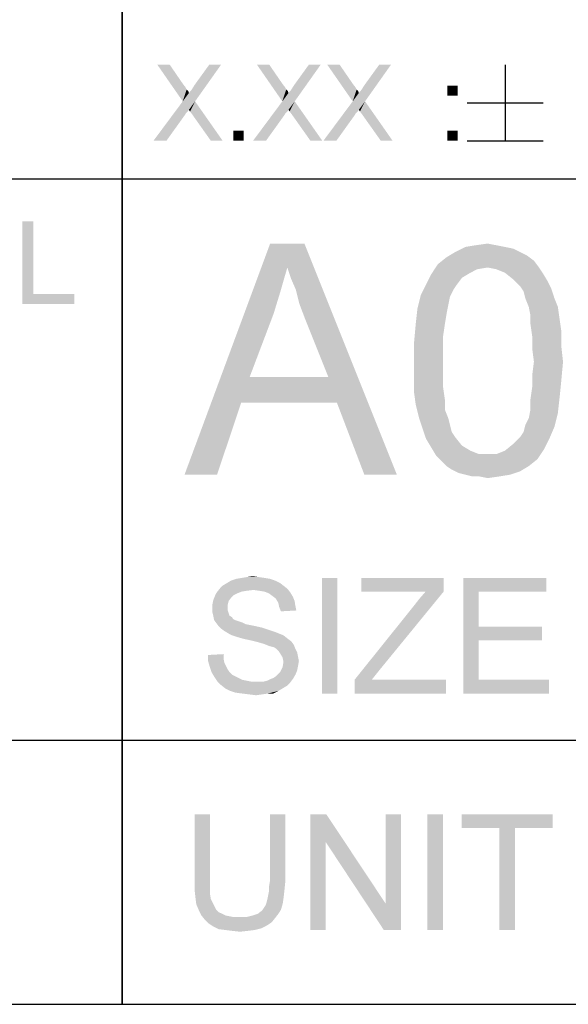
# Model space of a CAD drawing. Extents: x 0 to 1189, y 0 to 841.
# Tile 48 of 96: x 1034 to 1051, y 15 to 45. Entities that reach past the tile are written whole.
import ezdxf

# ---------------------------------------------------------------- set-up
doc = ezdxf.new("R2010")
doc.units = 0
doc.header["$LTSCALE"] = 65.395
doc.layers.get('0').update_dxf_attribs({"linetype": 'CONTINUOUS'})

msp = doc.modelspace()

# ---------------------------------------------------------------- linework, layer by layer
at = {"color": 3, "linetype": 'Continuous'}
for p, q in [((1037, 15), (1037, 90)), ((1037, 40), (1037, 70)), ((1037, 70), (1037, 40)), ((909, 40), (1160, 40)), ((909, 40), (1037, 40)), ((909, 40), (1174, 40)), ((1037, 40), (1174, 40)), ((1037, 40), (1037, 23)), ((909, 23), (1160, 23)), ((909, 23), (1160, 23)), ((909, 23), (1160, 23)), ((1037, 23), (1037, 15)), ((15, 15), (1174, 15)), ((909, 15), (1160, 15))]:
    msp.add_line(p, q, dxfattribs=at)
at = {"color": 6, "linetype": 'Continuous'}
for p, q in [((1048.602, 43.45), (1048.602, 41.15)), ((1047.452, 42.3), (1049.752, 42.3)), ((1047.452, 41.15), (1049.752, 41.15))]:
    msp.add_line(p, q, dxfattribs=at)
for points in [[(1038.446, 43.45), (1038.838, 42.343), (1038.071, 43.45)], [(1038.446, 43.45), (1038.855, 42.854), (1038.838, 42.343)], [(1038.838, 42.343), (1039.025, 42.598), (1039.996, 43.45)], [(1038.838, 42.343), (1039.996, 43.45), (1039.212, 42.343)], [(1039.025, 42.598), (1039.11, 42.7), (1039.996, 43.45)], [(1039.11, 42.7), (1039.195, 42.837), (1039.996, 43.45)], [(1039.996, 43.45), (1039.195, 42.837), (1039.638, 43.45)], [(1041.461, 43.45), (1041.853, 42.343), (1041.087, 43.45)], [(1041.461, 43.45), (1041.87, 42.854), (1041.853, 42.343)], [(1041.853, 42.343), (1042.041, 42.598), (1043.012, 43.45)], [(1041.853, 42.343), (1043.012, 43.45), (1042.228, 42.343)], [(1042.041, 42.598), (1042.126, 42.7), (1043.012, 43.45)], [(1042.126, 42.7), (1042.211, 42.837), (1043.012, 43.45)], [(1043.012, 43.45), (1042.211, 42.837), (1042.654, 43.45)], [(1043.591, 43.45), (1043.983, 42.343), (1043.216, 43.45)], [(1043.591, 43.45), (1044, 42.854), (1043.983, 42.343)], [(1043.983, 42.343), (1044.17, 42.598), (1045.141, 43.45)], [(1043.983, 42.343), (1045.141, 43.45), (1044.358, 42.343)], [(1044.17, 42.598), (1044.255, 42.7), (1045.141, 43.45)], [(1044.255, 42.7), (1044.341, 42.837), (1045.141, 43.45)], [(1045.141, 43.45), (1044.341, 42.837), (1044.784, 43.45)], [(1038.855, 42.854), (1038.923, 42.769), (1038.838, 42.343)], [(1038.923, 42.769), (1038.957, 42.7), (1038.838, 42.343)], [(1038.957, 42.7), (1039.008, 42.649), (1038.838, 42.343)], [(1039.008, 42.649), (1039.025, 42.598), (1038.838, 42.343)], [(1041.87, 42.854), (1041.938, 42.769), (1041.853, 42.343)], [(1041.938, 42.769), (1041.972, 42.7), (1041.853, 42.343)], [(1041.972, 42.7), (1042.024, 42.649), (1041.853, 42.343)], [(1042.024, 42.649), (1042.041, 42.598), (1041.853, 42.343)], [(1044, 42.854), (1044.068, 42.769), (1043.983, 42.343)], [(1044.068, 42.769), (1044.102, 42.7), (1043.983, 42.343)], [(1044.102, 42.7), (1044.153, 42.649), (1043.983, 42.343)], [(1044.153, 42.649), (1044.17, 42.598), (1043.983, 42.343)], [(1047.159, 42.82), (1046.852, 42.513), (1046.852, 42.82)], [(1046.852, 42.513), (1047.159, 42.82), (1047.159, 42.513)], [(1039.212, 42.343), (1039.025, 42.087), (1037.952, 41.15)], [(1039.212, 42.343), (1037.952, 41.15), (1038.838, 42.343)], [(1039.059, 42.036), (1039.025, 42.087), (1039.212, 42.343)], [(1039.11, 41.968), (1039.059, 42.036), (1039.212, 42.343)], [(1039.689, 41.15), (1039.11, 41.968), (1039.212, 42.343)], [(1039.689, 41.15), (1039.212, 42.343), (1040.047, 41.15)], [(1042.228, 42.343), (1042.041, 42.087), (1040.967, 41.15)], [(1042.228, 42.343), (1040.967, 41.15), (1041.853, 42.343)], [(1042.075, 42.036), (1042.041, 42.087), (1042.228, 42.343)], [(1042.126, 41.968), (1042.075, 42.036), (1042.228, 42.343)], [(1042.705, 41.15), (1042.126, 41.968), (1042.228, 42.343)], [(1042.705, 41.15), (1042.228, 42.343), (1043.063, 41.15)], [(1044.358, 42.343), (1044.17, 42.087), (1043.097, 41.15)], [(1044.358, 42.343), (1043.097, 41.15), (1043.983, 42.343)], [(1044.204, 42.036), (1044.17, 42.087), (1044.358, 42.343)], [(1044.255, 41.968), (1044.204, 42.036), (1044.358, 42.343)], [(1044.835, 41.15), (1044.255, 41.968), (1044.358, 42.343)], [(1044.835, 41.15), (1044.358, 42.343), (1045.192, 41.15)], [(1039.025, 42.087), (1038.991, 42.036), (1037.952, 41.15)], [(1042.041, 42.087), (1042.007, 42.036), (1040.967, 41.15)], [(1044.17, 42.087), (1044.136, 42.036), (1043.097, 41.15)], [(1038.991, 42.036), (1038.957, 42.002), (1037.952, 41.15)], [(1038.957, 42.002), (1038.923, 41.968), (1037.952, 41.15)], [(1038.923, 41.968), (1038.906, 41.934), (1037.952, 41.15)], [(1037.952, 41.15), (1038.906, 41.934), (1038.344, 41.15)], [(1042.007, 42.036), (1041.972, 42.002), (1040.967, 41.15)], [(1041.972, 42.002), (1041.938, 41.968), (1040.967, 41.15)], [(1041.938, 41.968), (1041.921, 41.934), (1040.967, 41.15)], [(1040.967, 41.15), (1041.921, 41.934), (1041.359, 41.15)], [(1044.136, 42.036), (1044.102, 42.002), (1043.097, 41.15)], [(1044.102, 42.002), (1044.068, 41.968), (1043.097, 41.15)], [(1044.068, 41.968), (1044.051, 41.934), (1043.097, 41.15)], [(1043.097, 41.15), (1044.051, 41.934), (1043.489, 41.15)], [(1040.678, 41.457), (1040.371, 41.15), (1040.371, 41.457)], [(1040.371, 41.15), (1040.678, 41.457), (1040.678, 41.15)], [(1047.159, 41.457), (1046.852, 41.15), (1046.852, 41.457)], [(1046.852, 41.15), (1047.159, 41.457), (1047.159, 41.15)]]:
    msp.add_solid(points, dxfattribs=at)
at = {"color": 1, "linetype": 'Continuous'}
for points in [[(1034.311, 38.711), (1034.311, 36.507), (1033.978, 36.211)], [(1034.311, 38.711), (1033.978, 36.211), (1033.978, 38.711)], [(1042.004, 37.311), (1038.892, 31.037), (1041.485, 38.037)], [(1041.485, 38.037), (1042.522, 38.037), (1042.004, 37.311)], [(1042.107, 37), (1042.004, 37.311), (1042.522, 38.037)], [(1042.263, 36.637), (1042.107, 37), (1042.522, 38.037)], [(1042.366, 36.223), (1042.263, 36.637), (1042.522, 38.037)], [(1042.522, 35.808), (1042.366, 36.223), (1042.522, 38.037)], [(1043.248, 33.993), (1042.522, 35.808), (1042.522, 38.037)], [(1043.507, 33.215), (1043.248, 33.993), (1042.522, 38.037)], [(1044.337, 31.037), (1043.507, 33.215), (1042.522, 38.037)], [(1044.337, 31.037), (1042.522, 38.037), (1045.322, 31.037)], [(1048.589, 37.934), (1048.848, 37.882), (1047.085, 37.778)], [(1048.589, 37.934), (1047.085, 37.778), (1047.396, 37.934)], [(1047.085, 37.778), (1048.848, 37.882), (1049.055, 37.778)], [(1048.329, 37.986), (1047.396, 37.934), (1047.707, 37.986)], [(1047.396, 37.934), (1048.329, 37.986), (1048.589, 37.934)], [(1047.707, 37.986), (1048.07, 38.037), (1048.329, 37.986)], [(1049.47, 37.519), (1046.566, 37.415), (1046.826, 37.623)], [(1049.055, 37.778), (1049.263, 37.674), (1046.826, 37.623)], [(1049.055, 37.778), (1046.826, 37.623), (1047.085, 37.778)], [(1046.826, 37.623), (1049.263, 37.674), (1049.47, 37.519)], [(1042.004, 37.311), (1041.796, 36.586), (1038.892, 31.037)], [(1048.07, 37.311), (1046.359, 37.104), (1046.566, 37.415)], [(1048.07, 37.311), (1047.759, 37.26), (1046.359, 37.104)], [(1048.07, 37.311), (1046.566, 37.415), (1049.47, 37.519)], [(1048.07, 37.311), (1049.47, 37.519), (1049.626, 37.311)], [(1049.626, 37.311), (1048.329, 37.26), (1048.07, 37.311)], [(1048.589, 37.156), (1048.329, 37.26), (1049.626, 37.311)], [(1048.589, 37.156), (1049.626, 37.311), (1049.729, 37.156)], [(1047.292, 37), (1046.204, 36.793), (1046.359, 37.104)], [(1046.204, 36.793), (1047.292, 37), (1047.137, 36.793)], [(1047.759, 37.26), (1047.552, 37.156), (1046.359, 37.104)], [(1046.359, 37.104), (1047.552, 37.156), (1047.292, 37)], [(1049.729, 37.156), (1048.848, 36.949), (1048.589, 37.156)], [(1048.848, 36.949), (1049.729, 37.156), (1049.885, 36.897)], [(1047.137, 36.793), (1047.033, 36.637), (1046.048, 36.482)], [(1047.137, 36.793), (1046.048, 36.482), (1046.204, 36.793)], [(1049.885, 36.897), (1049.055, 36.741), (1048.848, 36.949)], [(1049.055, 36.741), (1049.885, 36.897), (1049.989, 36.689)], [(1049.989, 36.689), (1049.159, 36.586), (1049.055, 36.741)], [(1049.211, 36.378), (1049.159, 36.586), (1049.989, 36.689)], [(1049.211, 36.378), (1049.989, 36.689), (1050.092, 36.378)], [(1034.311, 36.507), (1035.552, 36.507), (1033.978, 36.211)], [(1033.978, 36.211), (1035.552, 36.507), (1035.552, 36.211)], [(1041.796, 36.586), (1041.589, 35.911), (1038.892, 31.037)], [(1046.929, 36.43), (1045.944, 36.067), (1046.048, 36.482)], [(1046.929, 36.43), (1046.878, 36.171), (1045.944, 36.067)], [(1046.048, 36.482), (1047.033, 36.637), (1046.929, 36.43)], [(1050.092, 36.378), (1049.315, 36.119), (1049.211, 36.378)], [(1049.315, 36.119), (1050.092, 36.378), (1050.196, 36.119)], [(1045.944, 36.067), (1046.878, 36.171), (1046.826, 35.911)], [(1050.196, 36.119), (1049.366, 35.86), (1049.315, 36.119)], [(1049.366, 35.86), (1050.196, 36.119), (1050.248, 35.756)], [(1041.589, 35.911), (1040.863, 33.993), (1038.892, 31.037)], [(1046.826, 35.911), (1045.892, 35.6), (1045.944, 36.067)], [(1045.892, 35.6), (1046.826, 35.911), (1046.774, 35.6)], [(1050.248, 35.756), (1049.366, 35.6), (1049.366, 35.86)], [(1046.774, 35.6), (1046.722, 35.237), (1045.841, 35.03)], [(1046.774, 35.6), (1045.841, 35.03), (1045.892, 35.6)], [(1049.366, 35.6), (1050.248, 35.756), (1050.3, 35.393)], [(1050.3, 35.393), (1049.418, 35.237), (1049.366, 35.6)], [(1045.841, 35.03), (1046.722, 35.237), (1046.722, 34.874)], [(1049.418, 35.237), (1050.3, 35.393), (1050.3, 34.926)], [(1050.3, 34.926), (1049.418, 34.874), (1049.418, 35.237)], [(1046.722, 34.874), (1045.841, 34.46), (1045.841, 35.03)], [(1049.47, 34.46), (1049.418, 34.874), (1050.3, 34.926)], [(1049.47, 34.46), (1050.3, 34.926), (1050.352, 34.46)], [(1045.841, 34.46), (1046.722, 34.874), (1046.722, 34.46)], [(1046.722, 34.46), (1046.722, 34.045), (1045.841, 33.993)], [(1046.722, 34.46), (1045.841, 33.993), (1045.841, 34.46)], [(1050.352, 34.46), (1049.418, 34.045), (1049.47, 34.46)], [(1049.418, 34.045), (1050.352, 34.46), (1050.3, 33.889)], [(1040.863, 33.993), (1040.604, 33.215), (1038.892, 31.037)], [(1040.863, 33.993), (1043.248, 33.993), (1040.604, 33.215)], [(1043.507, 33.215), (1040.604, 33.215), (1043.248, 33.993)], [(1045.841, 33.993), (1046.722, 34.045), (1046.722, 33.682)], [(1046.722, 33.682), (1045.841, 33.526), (1045.841, 33.993)], [(1050.3, 33.889), (1049.418, 33.682), (1049.418, 34.045)], [(1049.418, 33.682), (1050.3, 33.889), (1050.248, 33.371)], [(1045.841, 33.526), (1046.722, 33.682), (1046.774, 33.319)], [(1046.774, 33.319), (1045.892, 33.163), (1045.841, 33.526)], [(1050.248, 33.371), (1049.366, 33.319), (1049.418, 33.682)], [(1038.892, 31.037), (1040.604, 33.215), (1039.878, 31.037)], [(1045.892, 33.163), (1046.774, 33.319), (1046.774, 33.008)], [(1046.774, 33.008), (1045.996, 32.749), (1045.892, 33.163)], [(1049.366, 33.008), (1049.366, 33.319), (1050.248, 33.371)], [(1049.366, 33.008), (1050.248, 33.371), (1050.196, 32.904)], [(1045.996, 32.749), (1046.774, 33.008), (1046.878, 32.749)], [(1049.211, 32.541), (1049.315, 32.749), (1050.196, 32.904)], [(1049.211, 32.541), (1050.196, 32.904), (1050.092, 32.489)], [(1050.196, 32.904), (1049.315, 32.749), (1049.366, 33.008)], [(1046.878, 32.749), (1046.1, 32.437), (1045.996, 32.749)], [(1046.878, 32.749), (1046.929, 32.541), (1046.1, 32.437)], [(1046.1, 32.437), (1046.929, 32.541), (1046.981, 32.334)], [(1050.092, 32.489), (1049.159, 32.334), (1049.211, 32.541)], [(1046.981, 32.334), (1046.204, 32.126), (1046.1, 32.437)], [(1046.981, 32.334), (1047.085, 32.178), (1046.204, 32.126)], [(1049.055, 32.178), (1049.159, 32.334), (1050.092, 32.489)], [(1049.055, 32.178), (1050.092, 32.489), (1049.937, 32.126)], [(1046.204, 32.126), (1047.085, 32.178), (1047.292, 31.919)], [(1047.292, 31.919), (1046.359, 31.867), (1046.204, 32.126)], [(1046.359, 31.867), (1047.292, 31.919), (1047.552, 31.763)], [(1049.781, 31.815), (1048.589, 31.763), (1048.848, 31.971)], [(1049.937, 32.126), (1048.848, 31.971), (1049.055, 32.178)], [(1048.848, 31.971), (1049.937, 32.126), (1049.781, 31.815)], [(1047.552, 31.763), (1046.515, 31.608), (1046.359, 31.867)], [(1047.552, 31.763), (1047.811, 31.66), (1046.515, 31.608)], [(1048.07, 31.66), (1048.329, 31.66), (1046.515, 31.608)], [(1047.811, 31.66), (1048.07, 31.66), (1046.515, 31.608)], [(1049.574, 31.504), (1046.515, 31.608), (1048.329, 31.66)], [(1049.574, 31.504), (1046.67, 31.452), (1046.515, 31.608)], [(1048.329, 31.66), (1048.589, 31.763), (1049.781, 31.815)], [(1048.329, 31.66), (1049.781, 31.815), (1049.574, 31.504)], [(1046.826, 31.297), (1046.67, 31.452), (1049.574, 31.504)], [(1046.826, 31.297), (1049.574, 31.504), (1049.315, 31.297)], [(1049.315, 31.297), (1046.981, 31.193), (1046.826, 31.297)], [(1046.981, 31.193), (1049.315, 31.297), (1049.055, 31.141)], [(1049.055, 31.141), (1047.189, 31.089), (1046.981, 31.193)], [(1047.396, 31.037), (1047.189, 31.089), (1049.055, 31.141)], [(1047.396, 31.037), (1049.055, 31.141), (1048.744, 31.037)], [(1048.744, 31.037), (1047.604, 30.986), (1047.396, 31.037)], [(1047.811, 30.986), (1047.604, 30.986), (1048.744, 31.037)], [(1047.811, 30.986), (1048.744, 31.037), (1048.433, 30.986)], [(1048.433, 30.986), (1048.07, 30.934), (1047.811, 30.986)], [(1041.784, 27.756), (1040.047, 27.678), (1040.176, 27.756)], [(1040.047, 27.678), (1041.784, 27.756), (1041.887, 27.678)], [(1041.628, 27.833), (1040.176, 27.756), (1040.306, 27.833)], [(1040.176, 27.756), (1041.628, 27.833), (1041.784, 27.756)], [(1041.473, 27.885), (1040.306, 27.833), (1040.462, 27.885)], [(1040.306, 27.833), (1041.473, 27.885), (1041.628, 27.833)], [(1041.317, 27.911), (1040.462, 27.885), (1040.617, 27.911)], [(1040.462, 27.885), (1041.317, 27.911), (1041.473, 27.885)], [(1041.136, 27.937), (1040.617, 27.911), (1040.773, 27.937)], [(1040.617, 27.911), (1041.136, 27.937), (1041.317, 27.911)], [(1040.773, 27.937), (1040.954, 27.963), (1041.136, 27.937)], [(1043.521, 27.911), (1043.054, 24.411), (1043.054, 27.911)], [(1043.054, 24.411), (1043.521, 27.911), (1043.521, 24.411)], [(1046.736, 27.911), (1044.247, 27.496), (1044.247, 27.911)], [(1046.191, 27.496), (1044.247, 27.496), (1046.736, 27.911)], [(1046.191, 27.496), (1046.736, 27.911), (1046.736, 27.496)], [(1047.332, 27.911), (1049.847, 27.911), (1047.799, 27.496)], [(1047.799, 27.496), (1047.332, 24.411), (1047.332, 27.911)], [(1047.799, 27.496), (1049.847, 27.911), (1049.847, 27.496)], [(1040.487, 27.444), (1039.813, 27.367), (1039.865, 27.47)], [(1040.487, 27.444), (1040.384, 27.393), (1039.813, 27.367)], [(1040.98, 27.548), (1039.865, 27.47), (1039.969, 27.6)], [(1040.98, 27.548), (1040.773, 27.522), (1039.865, 27.47)], [(1040.773, 27.522), (1040.617, 27.496), (1039.865, 27.47)], [(1039.865, 27.47), (1040.617, 27.496), (1040.487, 27.444)], [(1041.887, 27.678), (1039.969, 27.6), (1040.047, 27.678)], [(1039.969, 27.6), (1041.887, 27.678), (1042.017, 27.574)], [(1039.969, 27.6), (1042.017, 27.574), (1040.98, 27.548)], [(1041.162, 27.522), (1040.98, 27.548), (1042.017, 27.574)], [(1041.317, 27.496), (1041.162, 27.522), (1042.017, 27.574)], [(1041.317, 27.496), (1042.017, 27.574), (1042.095, 27.47)], [(1042.095, 27.47), (1041.447, 27.444), (1041.317, 27.496)], [(1041.55, 27.367), (1041.447, 27.444), (1042.095, 27.47)], [(1041.55, 27.367), (1042.095, 27.47), (1042.173, 27.341)], [(1045.828, 27.056), (1046.736, 27.496), (1044.765, 25.085)], [(1045.828, 27.056), (1046.01, 27.289), (1046.736, 27.496)], [(1046.736, 27.496), (1046.01, 27.289), (1046.191, 27.496)], [(1047.799, 27.496), (1047.799, 26.433), (1047.332, 24.411)], [(1040.228, 27.211), (1039.736, 27.107), (1039.762, 27.237)], [(1039.736, 27.107), (1040.228, 27.211), (1040.202, 27.107)], [(1040.306, 27.315), (1039.762, 27.237), (1039.813, 27.367)], [(1039.762, 27.237), (1040.306, 27.315), (1040.228, 27.211)], [(1039.813, 27.367), (1040.384, 27.393), (1040.306, 27.315)], [(1042.173, 27.341), (1041.654, 27.289), (1041.55, 27.367)], [(1041.654, 27.289), (1042.173, 27.341), (1042.225, 27.211)], [(1042.225, 27.211), (1041.732, 27.159), (1041.654, 27.289)], [(1041.732, 27.159), (1042.225, 27.211), (1042.25, 27.056)], [(1042.25, 27.056), (1041.758, 27.03), (1041.732, 27.159)], [(1040.202, 27.107), (1040.202, 27.004), (1039.736, 26.978)], [(1040.202, 27.107), (1039.736, 26.978), (1039.736, 27.107)], [(1039.736, 26.978), (1040.202, 27.004), (1040.202, 26.926)], [(1040.202, 26.926), (1039.736, 26.874), (1039.736, 26.978)], [(1039.736, 26.874), (1040.202, 26.926), (1040.228, 26.848)], [(1040.228, 26.848), (1039.762, 26.77), (1039.736, 26.874)], [(1039.762, 26.77), (1040.228, 26.848), (1040.254, 26.77)], [(1041.758, 27.03), (1042.25, 27.056), (1042.276, 26.926)], [(1042.276, 26.926), (1041.81, 26.9), (1041.758, 27.03)], [(1044.765, 25.085), (1044.039, 24.826), (1045.828, 27.056)], [(1040.254, 26.77), (1039.787, 26.641), (1039.762, 26.77)], [(1040.254, 26.77), (1040.332, 26.719), (1039.787, 26.641)], [(1040.332, 26.719), (1040.358, 26.667), (1039.787, 26.641)], [(1039.787, 26.641), (1040.358, 26.667), (1040.41, 26.641)], [(1040.41, 26.641), (1039.839, 26.563), (1039.787, 26.641)], [(1040.41, 26.641), (1040.487, 26.615), (1039.839, 26.563)], [(1040.487, 26.615), (1040.565, 26.589), (1039.839, 26.563)], [(1039.839, 26.563), (1040.565, 26.589), (1040.643, 26.563)], [(1040.643, 26.563), (1039.917, 26.459), (1039.839, 26.563)], [(1040.643, 26.563), (1040.747, 26.511), (1039.917, 26.459)], [(1040.747, 26.511), (1040.876, 26.485), (1039.917, 26.459)], [(1039.917, 26.459), (1040.876, 26.485), (1041.006, 26.459)], [(1041.006, 26.459), (1039.995, 26.381), (1039.917, 26.459)], [(1041.006, 26.459), (1041.239, 26.407), (1039.995, 26.381)], [(1039.995, 26.381), (1041.239, 26.407), (1041.473, 26.33)], [(1041.473, 26.33), (1040.099, 26.304), (1039.995, 26.381)], [(1040.099, 26.304), (1041.473, 26.33), (1041.628, 26.278)], [(1041.628, 26.278), (1040.228, 26.226), (1040.099, 26.304)], [(1040.228, 26.226), (1041.628, 26.278), (1041.758, 26.226)], [(1047.799, 26.433), (1047.799, 26.019), (1047.332, 24.411)], [(1047.799, 26.019), (1049.717, 26.433), (1049.717, 26.019)], [(1047.799, 26.433), (1049.717, 26.433), (1047.799, 26.019)], [(1041.758, 26.226), (1040.332, 26.174), (1040.228, 26.226)], [(1040.332, 26.174), (1041.758, 26.226), (1041.887, 26.174)], [(1041.887, 26.174), (1040.487, 26.122), (1040.332, 26.174)], [(1040.669, 26.07), (1040.487, 26.122), (1041.887, 26.174)], [(1040.669, 26.07), (1041.887, 26.174), (1042.017, 26.07)], [(1042.017, 26.07), (1040.902, 26.019), (1040.669, 26.07)], [(1040.902, 26.019), (1042.017, 26.07), (1042.121, 25.993)], [(1042.121, 25.993), (1041.11, 25.967), (1040.902, 26.019)], [(1041.291, 25.915), (1041.11, 25.967), (1042.121, 25.993)], [(1041.291, 25.915), (1042.121, 25.993), (1042.199, 25.889)], [(1047.799, 26.019), (1047.799, 24.826), (1047.332, 24.411)], [(1042.199, 25.889), (1041.421, 25.863), (1041.291, 25.915)], [(1041.499, 25.837), (1041.421, 25.863), (1042.199, 25.889)], [(1041.602, 25.811), (1041.499, 25.837), (1042.199, 25.889)], [(1041.68, 25.759), (1041.602, 25.811), (1042.199, 25.889)], [(1041.68, 25.759), (1042.199, 25.889), (1042.25, 25.759)], [(1042.25, 25.759), (1041.732, 25.707), (1041.68, 25.759)], [(1041.732, 25.707), (1042.25, 25.759), (1042.302, 25.656)], [(1042.302, 25.656), (1041.784, 25.63), (1041.732, 25.707)], [(1041.784, 25.63), (1042.302, 25.656), (1042.328, 25.526)], [(1039.606, 25.578), (1040.073, 25.604), (1040.073, 25.474)], [(1040.073, 25.474), (1039.606, 25.396), (1039.606, 25.578)], [(1039.606, 25.396), (1040.073, 25.474), (1040.099, 25.344)], [(1040.099, 25.344), (1039.658, 25.215), (1039.606, 25.396)], [(1040.099, 25.344), (1040.15, 25.241), (1039.658, 25.215)], [(1042.328, 25.526), (1041.862, 25.5), (1041.784, 25.63)], [(1041.862, 25.5), (1042.328, 25.526), (1042.354, 25.396)], [(1042.354, 25.396), (1041.887, 25.37), (1041.862, 25.5)], [(1042.328, 25.241), (1041.862, 25.215), (1041.887, 25.37)], [(1041.887, 25.37), (1042.354, 25.396), (1042.328, 25.241)], [(1039.658, 25.215), (1040.15, 25.241), (1040.202, 25.137)], [(1040.202, 25.137), (1039.71, 25.059), (1039.658, 25.215)], [(1039.71, 25.059), (1040.202, 25.137), (1040.254, 25.059)], [(1040.254, 25.059), (1039.787, 24.93), (1039.71, 25.059)], [(1040.254, 25.059), (1040.332, 24.981), (1039.787, 24.93)], [(1041.732, 25.007), (1041.784, 25.059), (1042.302, 25.111)], [(1041.732, 25.007), (1042.302, 25.111), (1042.25, 24.981)], [(1042.302, 25.111), (1041.784, 25.059), (1041.862, 25.215)], [(1041.862, 25.215), (1042.328, 25.241), (1042.302, 25.111)], [(1044.039, 24.826), (1044.765, 25.085), (1044.558, 24.826)], [(1039.787, 24.93), (1040.332, 24.981), (1040.436, 24.93)], [(1040.436, 24.93), (1039.891, 24.774), (1039.787, 24.93)], [(1040.436, 24.93), (1040.539, 24.878), (1039.891, 24.774)], [(1040.539, 24.878), (1040.643, 24.826), (1039.891, 24.774)], [(1040.643, 24.826), (1040.773, 24.8), (1039.891, 24.774)], [(1039.891, 24.774), (1040.773, 24.8), (1040.902, 24.774)], [(1040.902, 24.774), (1039.995, 24.67), (1039.891, 24.774)], [(1041.291, 24.774), (1042.095, 24.748), (1039.995, 24.67)], [(1041.162, 24.774), (1041.291, 24.774), (1039.995, 24.67)], [(1041.058, 24.774), (1041.162, 24.774), (1039.995, 24.67)], [(1040.902, 24.774), (1041.058, 24.774), (1039.995, 24.67)], [(1039.995, 24.67), (1042.095, 24.748), (1041.991, 24.644)], [(1041.291, 24.774), (1041.395, 24.8), (1042.173, 24.852)], [(1041.291, 24.774), (1042.173, 24.852), (1042.095, 24.748)], [(1042.173, 24.852), (1041.395, 24.8), (1041.499, 24.852)], [(1041.499, 24.852), (1041.576, 24.878), (1042.25, 24.981)], [(1041.499, 24.852), (1042.25, 24.981), (1042.173, 24.852)], [(1041.576, 24.878), (1041.654, 24.93), (1042.25, 24.981)], [(1042.25, 24.981), (1041.654, 24.93), (1041.732, 25.007)], [(1044.558, 24.826), (1046.813, 24.826), (1044.039, 24.411)], [(1044.558, 24.826), (1044.039, 24.411), (1044.039, 24.826)], [(1044.039, 24.411), (1046.813, 24.826), (1046.813, 24.411)], [(1047.799, 24.826), (1049.925, 24.826), (1047.332, 24.411)], [(1047.332, 24.411), (1049.925, 24.826), (1049.925, 24.411)], [(1041.991, 24.644), (1040.125, 24.567), (1039.995, 24.67)], [(1040.125, 24.567), (1041.991, 24.644), (1041.862, 24.567)], [(1041.862, 24.567), (1040.28, 24.489), (1040.125, 24.567)], [(1040.28, 24.489), (1041.862, 24.567), (1041.732, 24.489)], [(1041.732, 24.489), (1040.436, 24.437), (1040.28, 24.489)], [(1040.643, 24.411), (1040.436, 24.437), (1041.732, 24.489)], [(1041.421, 24.411), (1040.643, 24.411), (1041.732, 24.489)], [(1041.421, 24.411), (1041.732, 24.489), (1041.576, 24.411)], [(1041.421, 24.411), (1040.85, 24.385), (1040.643, 24.411)], [(1040.85, 24.385), (1041.421, 24.411), (1041.239, 24.385)], [(1041.239, 24.385), (1041.058, 24.359), (1040.85, 24.385)], [(1039.663, 20.75), (1039.197, 18.728), (1039.197, 20.75)], [(1039.197, 18.728), (1039.663, 20.75), (1039.663, 18.728)], [(1041.945, 20.75), (1041.478, 18.728), (1041.478, 20.75)], [(1041.478, 18.728), (1041.945, 20.75), (1041.945, 18.728)], [(1043.189, 20.75), (1043.163, 19.92), (1042.697, 17.25)], [(1043.189, 20.75), (1042.697, 17.25), (1042.697, 20.75)], [(1043.163, 19.92), (1043.189, 20.75), (1044.978, 18.054)], [(1044.926, 17.25), (1044.978, 18.054), (1045.445, 20.75)], [(1044.926, 17.25), (1045.445, 20.75), (1045.445, 17.25)], [(1045.445, 20.75), (1044.978, 18.054), (1044.978, 20.75)], [(1046.715, 20.75), (1046.248, 17.25), (1046.248, 20.75)], [(1046.248, 17.25), (1046.715, 20.75), (1046.715, 17.25)], [(1050.034, 20.75), (1047.285, 20.335), (1047.285, 20.75)], [(1048.426, 20.335), (1047.285, 20.335), (1050.034, 20.75)], [(1048.893, 20.335), (1048.426, 20.335), (1050.034, 20.75)], [(1048.893, 20.335), (1050.034, 20.75), (1050.034, 20.335)], [(1048.893, 20.335), (1048.426, 17.25), (1048.426, 20.335)], [(1048.426, 17.25), (1048.893, 20.335), (1048.893, 17.25)], [(1042.697, 17.25), (1043.163, 19.92), (1043.163, 17.25)], [(1044.978, 18.054), (1044.926, 17.25), (1043.163, 19.92)], [(1039.663, 18.728), (1039.663, 18.52), (1039.197, 18.469)], [(1039.663, 18.728), (1039.197, 18.469), (1039.197, 18.728)], [(1039.197, 18.469), (1039.663, 18.52), (1039.663, 18.339)], [(1041.945, 18.728), (1041.452, 18.572), (1041.478, 18.728)], [(1041.452, 18.572), (1041.945, 18.728), (1041.919, 18.469)], [(1041.919, 18.469), (1041.452, 18.443), (1041.452, 18.572)], [(1039.663, 18.339), (1039.222, 18.235), (1039.197, 18.469)], [(1039.222, 18.235), (1039.663, 18.339), (1039.689, 18.183)], [(1039.689, 18.183), (1039.248, 18.028), (1039.222, 18.235)], [(1041.374, 18.08), (1041.4, 18.183), (1041.893, 18.235)], [(1041.374, 18.08), (1041.893, 18.235), (1041.867, 18.054)], [(1041.893, 18.235), (1041.4, 18.183), (1041.426, 18.313)], [(1041.426, 18.313), (1041.452, 18.443), (1041.919, 18.469)], [(1041.426, 18.313), (1041.919, 18.469), (1041.893, 18.235)], [(1039.689, 18.183), (1039.741, 18.08), (1039.248, 18.028)], [(1039.248, 18.028), (1039.741, 18.08), (1039.793, 17.976)], [(1039.793, 17.976), (1039.326, 17.846), (1039.248, 18.028)], [(1039.793, 17.976), (1039.845, 17.872), (1039.326, 17.846)], [(1041.815, 17.872), (1041.245, 17.846), (1041.297, 17.924)], [(1041.297, 17.924), (1041.348, 18.002), (1041.867, 18.054)], [(1041.297, 17.924), (1041.867, 18.054), (1041.815, 17.872)], [(1041.867, 18.054), (1041.348, 18.002), (1041.374, 18.08)], [(1039.326, 17.846), (1039.845, 17.872), (1039.922, 17.794)], [(1039.922, 17.794), (1039.404, 17.691), (1039.326, 17.846)], [(1039.922, 17.794), (1040.026, 17.743), (1039.404, 17.691)], [(1039.404, 17.691), (1040.026, 17.743), (1040.13, 17.691)], [(1040.13, 17.691), (1039.508, 17.561), (1039.404, 17.691)], [(1040.13, 17.691), (1040.259, 17.665), (1039.508, 17.561)], [(1040.259, 17.665), (1040.389, 17.639), (1039.508, 17.561)], [(1040.752, 17.639), (1041.634, 17.613), (1039.508, 17.561)], [(1040.519, 17.639), (1040.752, 17.639), (1039.508, 17.561)], [(1040.389, 17.639), (1040.519, 17.639), (1039.508, 17.561)], [(1039.508, 17.561), (1041.634, 17.613), (1041.53, 17.483)], [(1040.752, 17.639), (1040.959, 17.691), (1041.737, 17.743)], [(1040.752, 17.639), (1041.737, 17.743), (1041.634, 17.613)], [(1041.737, 17.743), (1040.959, 17.691), (1041.115, 17.743)], [(1041.115, 17.743), (1041.245, 17.846), (1041.815, 17.872)], [(1041.115, 17.743), (1041.815, 17.872), (1041.737, 17.743)], [(1041.53, 17.483), (1039.611, 17.457), (1039.508, 17.561)], [(1039.611, 17.457), (1041.53, 17.483), (1041.374, 17.38)], [(1041.374, 17.38), (1039.767, 17.354), (1039.611, 17.457)], [(1039.767, 17.354), (1041.374, 17.38), (1041.219, 17.302)], [(1041.219, 17.302), (1039.922, 17.276), (1039.767, 17.354)], [(1040.13, 17.25), (1039.922, 17.276), (1041.219, 17.302)], [(1040.13, 17.25), (1041.219, 17.302), (1041.011, 17.25)], [(1041.011, 17.25), (1040.337, 17.224), (1040.13, 17.25)], [(1040.337, 17.224), (1041.011, 17.25), (1040.804, 17.224)], [(1040.804, 17.224), (1040.571, 17.198), (1040.337, 17.224)]]:
    msp.add_solid(points, dxfattribs=at)

doc.saveas('drawing.dxf')
